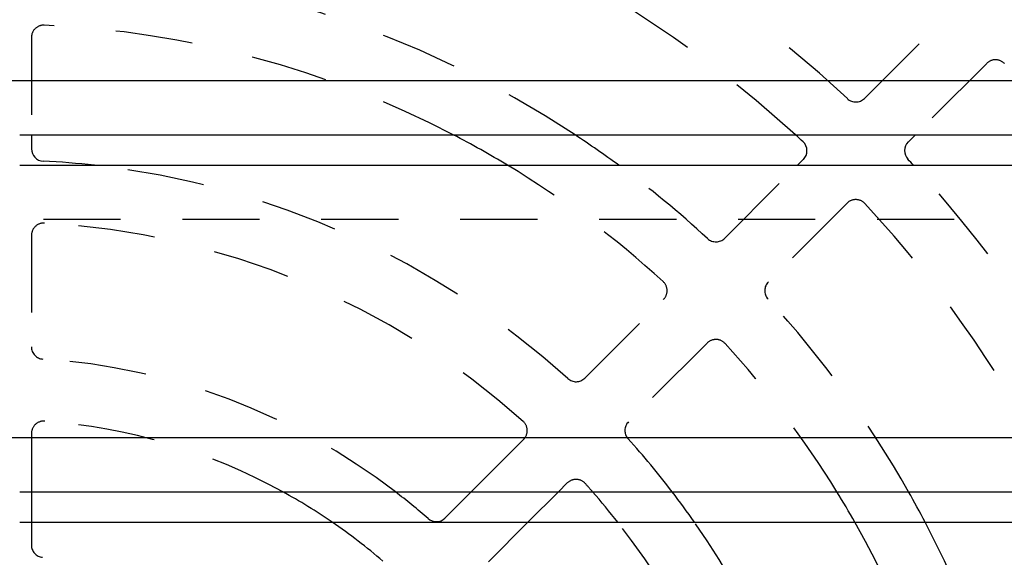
# Model space of a CAD drawing. Extents: x 1.5 to 27.9, y 0.7 to 20.5.
# Tile 24 of 34: x 8 to 9.6, y 8.3 to 9.2. Entities that reach past the tile are written whole.
import ezdxf

# ---------------------------------------------------------------- set-up
doc = ezdxf.new("R2010")
doc.units = 0
doc.linetypes.add('HIDDEN', pattern=[0.1875, 0.125, -0.0625])
doc.layers.add('ACSRY', color=30, linetype='CONTINUOUS')

msp = doc.modelspace()

# ---------------------------------------------------------------- linework, layer by layer
at = {"layer": 'ACSRY', "color": 30, "linetype": 'HIDDEN'}
for p, q in [((9.3479, 9.0668), (9.4752, 9.1942)), ((7.9987, 9.1653), (7.9987, 9.0077)), ((9.546, 9.1234), (9.4302, 9.0077)), ((9.1215, 8.8404), (9.2395, 8.9584)), ((9.3196, 8.897), (9.1922, 8.7697)), ((10.6182, 8.8707), (7.9797, 8.8707)), ((7.9987, 8.8449), (7.9987, 8.6646)), ((8.895, 8.6139), (9.0224, 8.7413)), ((9.0931, 8.6706), (8.9657, 8.5432)), ((7.9987, 8.5242), (7.9987, 8.4297)), ((8.7108, 8.4297), (8.7958, 8.5147)), ((8.8665, 8.444), (8.8522, 8.4297)), ((7.9987, 8.3804), (7.9987, 8.3436)), ((8.8029, 8.3804), (8.739, 8.3165))]:
    msp.add_line(p, q, dxfattribs=at)
at = {"layer": 'ACSRY', "color": 30, "linetype": 'CONTINUOUS'}
for p, q in [((13.3862, 9.0954), (2.5112, 9.0954)), ((7.9797, 9.0077), (10.6182, 9.0077)), ((7.9987, 9.0077), (7.9987, 8.9851)), ((9.4302, 9.0077), (9.4186, 8.9961)), ((9.2395, 8.9584), (9.2488, 8.9677)), ((7.9797, 8.9584), (10.6182, 8.9584)), ((13.3862, 8.5174), (2.5112, 8.5174)), ((7.9797, 8.4297), (10.6182, 8.4297)), ((7.9987, 8.4297), (7.9987, 8.3804)), ((8.6683, 8.3872), (8.7108, 8.4297)), ((8.8522, 8.4297), (8.8029, 8.3804)), ((7.9797, 8.3804), (10.6182, 8.3804))]:
    msp.add_line(p, q, dxfattribs=at)
at = {"layer": 'ACSRY', "color": 30, "linetype": 'HIDDEN'}
for centre, radius, start, end in [((7.9487, 7.5969), 2.01, 46.9761, 74.7801), ((7.9487, 7.5969), 1.91, 47.6164, 87.8774), ((7.9487, 7.5969), 1.69, 56.5954, 87.6539), ((8.0187, 9.1653), 0.02, 87.4446, 180), ((7.9487, 7.5969), 1.59, 62.5368, 87.4446), ((9.5601, 9.1093), 0.02, 43.183, 135.0028), ((9.3338, 9.0809), 0.02, 226.9772, 314.9983), ((7.9487, 7.5969), 1.37, 47.8866, 83.6143), ((7.9487, 7.5969), 1.59, 47.5554, 58.9025), ((7.9487, 7.5969), 1.69, 47.3461, 53.6703), ((7.9487, 7.5969), 2.01, 24.4776, 42.6379), ((9.3337, 8.8829), 0.02, 42.8772, 135.0011), ((7.9487, 7.5969), 1.91, 25.8509, 42.8775), ((8.0187, 8.8449), 0.02, 86.7898, 180), ((7.9487, 7.5969), 1.27, 48.2102, 86.7898), ((9.1073, 8.8545), 0.02, 227.3462, 315.0016), ((9.0082, 8.7554), 0.02, 315.0016, 47.5543), ((9.2063, 8.7555), 0.02, 134.9971, 222.6558), ((7.9487, 7.5969), 1.69, 29.5243, 42.6539), ((9.1072, 8.6564), 0.02, 42.4427, 135.0027), ((8.0187, 8.6646), 0.02, 180, 266.249), ((7.9487, 7.5969), 1.59, 31.5865, 42.4446), ((7.9487, 7.5969), 1.05, 52.4819, 86.249), ((8.8808, 8.628), 0.02, 227.8868, 314.9993), ((8.0187, 8.5242), 0.02, 85.6833, 180), ((7.9487, 7.5969), 0.95, 61.241, 85.6833), ((8.7817, 8.5289), 0.02, 315.0003, 48.2092), ((8.9798, 8.529), 0.02, 134.9989, 222.1136), ((7.9487, 7.5969), 1.37, 37.4376, 42.1134), ((8.8807, 8.4299), 0.02, 41.7896, 135.001), ((7.9487, 7.5969), 1.27, 40.9775, 41.7898), ((7.9487, 7.5969), 0.95, 49.3167, 55.5618), ((7.9487, 7.5969), 1.27, 11.5747, 38.0922), ((7.9487, 7.5969), 1.37, 10.7194, 34.8827), ((7.9487, 7.5969), 1.59, 9.2222, 29.5226), ((7.9487, 7.5969), 1.69, 8.6722, 27.6203), ((8.0187, 8.3436), 0.02, 180, 264.6446)]:
    msp.add_arc(centre, radius, start, end, dxfattribs=at)
at = {"layer": 'ACSRY', "color": 30, "linetype": 'CONTINUOUS'}
for centre, radius, start, end in [((7.9487, 7.5969), 1.59, 58.9025, 62.5368), ((7.9487, 7.5969), 1.69, 53.6703, 56.5954), ((7.9487, 7.5969), 1.91, 47.1226, 47.6164), ((9.2347, 8.9819), 0.02, 315.0004, 47.1215), ((9.4328, 8.982), 0.02, 134.9983, 223.0248), ((8.0187, 8.9851), 0.02, 180, 267.1134), ((7.9487, 7.5969), 1.37, 83.6143, 87.1134), ((7.9487, 7.5969), 2.01, 42.6379, 43.0239), ((7.9487, 7.5969), 0.95, 55.5618, 61.241), ((7.9487, 7.5969), 1.05, 48.751, 52.4819), ((7.9487, 7.5969), 1.27, 38.0922, 40.9775), ((7.9487, 7.5969), 1.37, 34.8827, 37.4376), ((7.9487, 7.5969), 1.59, 29.5226, 31.5865), ((7.9487, 7.5969), 1.69, 27.6203, 29.5243), ((8.6542, 8.4014), 0.02, 228.7511, 314.9993)]:
    msp.add_arc(centre, radius, start, end, dxfattribs=at)

doc.saveas('drawing.dxf')
